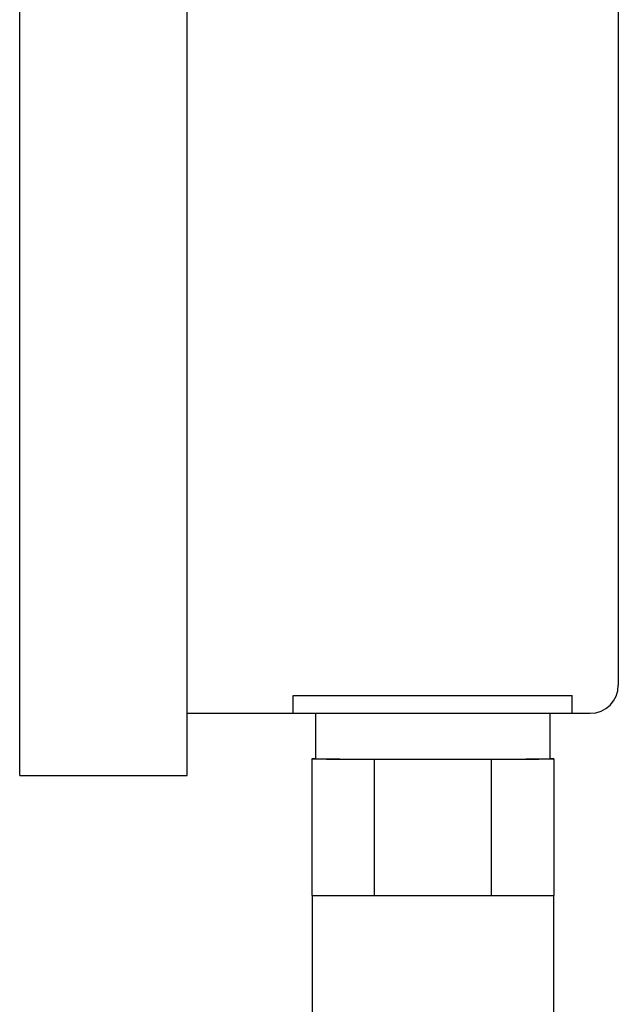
# Model space of a CAD drawing. Header units: inches. Extents: x 12 to 564, y 10 to 374.
# Tile 54 of 158: x 155.69 to 157.03, y 116.19 to 118.4. Entities that reach past the tile are written whole.
import ezdxf

# ---------------------------------------------------------------- set-up
doc = ezdxf.new("R2010")
doc.units = ezdxf.units.IN
doc.header["$LTSCALE"] = 16
doc.header["$MEASUREMENT"] = 0
doc.layers.add('Visible (ANSI)', color=7, linetype='Continuous', lineweight=30)

msp = doc.modelspace()

# ---------------------------------------------------------------- linework, layer by layer
at = {"layer": 'Visible (ANSI)'}
for p, q in [((155.6864, 116.7046), (155.6864, 119.4226)), ((156.0614, 116.7046), (156.0614, 119.4226)), ((157.0269, 119.2206), (157.0269, 116.9066)), ((156.2989, 116.8429), (156.2989, 116.8836)), ((156.2989, 116.8836), (156.9239, 116.8836)), ((156.9239, 116.8429), (156.9239, 116.8836)), ((156.0614, 116.8436), (156.2989, 116.8436)), ((156.9239, 116.8429), (156.2989, 116.8429)), ((156.3489, 116.8429), (156.3489, 116.7416)), ((156.8739, 116.8429), (156.8739, 116.7416)), ((156.9239, 116.8436), (156.9639, 116.8436)), ((156.3404, 116.7419), (156.3404, 116.7413)), ((156.3404, 116.7413), (156.3404, 116.4353)), ((156.4804, 116.741), (156.7424, 116.741)), ((156.4804, 116.741), (156.4804, 116.435)), ((156.7424, 116.741), (156.7424, 116.435)), ((156.8824, 116.7413), (156.8824, 116.7419)), ((156.8824, 116.7413), (156.8824, 116.4353)), ((155.6864, 116.7046), (156.0614, 116.7046)), ((156.3414, 116.4353), (156.3414, 116.0916)), ((156.4804, 116.435), (156.7424, 116.435)), ((156.8814, 116.4353), (156.8814, 116.0916))]:
    msp.add_line(p, q, dxfattribs=at)
msp.add_arc((156.9639, 116.9066), 0.063, 270, 0, dxfattribs=at)
for centre, major_axis, start_param, end_param in [((156.6114, 116.7416), (-0.301, 0), 5.771852, 5.832921), ((156.6114, 116.7416), (0.301, 0), 3.591857, 4.262125), ((156.6114, 116.7416), (-0.2625, 0), 0, 3.141593), ((156.6114, 116.7416), (0.301, 0), 5.162653, 5.832921), ((156.6114, 116.7416), (-0.301, 0), 3.591857, 3.652926), ((156.6114, 116.4356), (0.301, 0), 3.591857, 4.262125), ((156.6114, 116.4356), (0.301, 0), 5.162653, 5.832921)]:
    msp.add_ellipse(centre, major_axis=major_axis, ratio=0.002206, start_param=start_param, end_param=end_param, dxfattribs=at)

doc.saveas('drawing.dxf')
